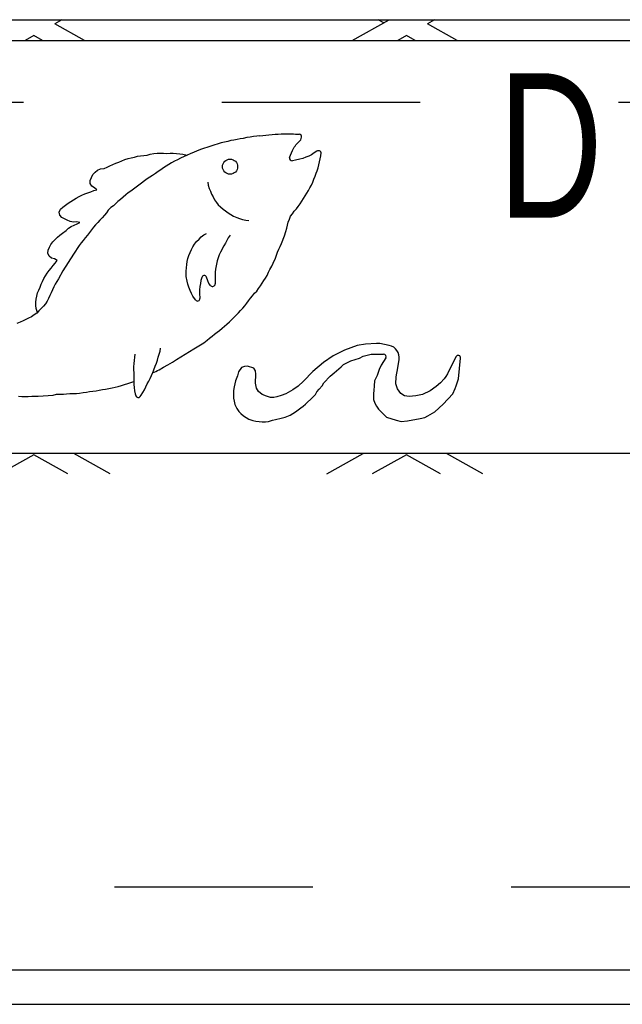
# Model space of a CAD drawing. Header units: feet. Extents: x 6 to 219, y -47 to 30.
# Tile 38 of 47: x 181.757 to 182.061, y 22.015 to 22.512. Entities that reach past the tile are written whole.
import ezdxf
from ezdxf.enums import TextEntityAlignment as Align

# ---------------------------------------------------------------- set-up
doc = ezdxf.new("R2010")
doc.units = ezdxf.units.FT
doc.header["$MEASUREMENT"] = 0
doc.linetypes.add('F', pattern=[0.15000000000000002, 0.1, -0.05])
doc.layers.add('HATCH', color=247, linetype='Continuous')
doc.styles.add('HOLLOW', font='HOLLOW', dxfattribs={"width": 0.8})

msp = doc.modelspace()

# ---------------------------------------------------------------- linework, layer by layer
at = {"layer": 'HATCH'}
for p, q in [((180.6110139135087, 22.51180949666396), (183.682667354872, 22.51180949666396)), ((181.7780201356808, 22.51180949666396), (181.7744509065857, 22.50980180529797)), ((181.7894534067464, 22.50136289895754), (181.7744509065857, 22.50980180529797)), ((181.9244381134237, 22.50136289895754), (181.9430098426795, 22.51180949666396)), ((181.9402790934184, 22.51027345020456), (181.9375483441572, 22.51180949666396)), ((181.9659339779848, 22.51180949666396), (181.9623647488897, 22.50980180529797)), ((181.9773672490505, 22.50136289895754), (181.9623647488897, 22.50980180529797)), ((181.763827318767, 22.50382603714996), (181.7594484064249, 22.50136289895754)), ((181.768206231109, 22.50136289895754), (181.763827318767, 22.50382603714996)), ((181.951741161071, 22.50382603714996), (181.947362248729, 22.50136289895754)), ((181.9561200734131, 22.50136289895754), (181.951741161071, 22.50382603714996)), ((181.463917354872, 22.50136289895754), (182.838917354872, 22.50136289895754)), ((181.8762752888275, 22.45310689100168), (181.874586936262, 22.45283439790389)), ((181.8778602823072, 22.45331791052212), (181.8762752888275, 22.45310689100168)), ((181.8583384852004, 22.44964184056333), (181.8478447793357, 22.44636196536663)), ((181.8600289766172, 22.45006704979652), (181.8583384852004, 22.44964184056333)), ((181.8616230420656, 22.45045613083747), (181.8600289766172, 22.45006704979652)), ((181.8632326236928, 22.45081495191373), (181.8616230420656, 22.45045613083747)), ((181.8647638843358, 22.45113577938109), (181.8632326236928, 22.45081495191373)), ((181.8663298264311, 22.45146148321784), (181.8647638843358, 22.45113577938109)), ((181.867877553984, 22.45173952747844), (181.8663298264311, 22.45146148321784)), ((181.8694702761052, 22.45197857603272), (181.867877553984, 22.45173952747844)), ((181.8712947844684, 22.45232089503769), (181.8694702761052, 22.45197857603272)), ((181.8730033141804, 22.45262996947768), (181.8712947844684, 22.45232089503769)), ((181.874586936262, 22.45283439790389), (181.8730033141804, 22.45262996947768)), ((181.8984962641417, 22.45114999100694), (181.898854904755, 22.45252012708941)), ((181.8161187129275, 22.44295574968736), (181.8177014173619, 22.44322983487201)), ((181.8177014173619, 22.44322983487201), (181.8192985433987, 22.4432792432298)), ((181.8192985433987, 22.4432792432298), (181.82099437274, 22.44352385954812)), ((181.82099437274, 22.44352385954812), (181.8225690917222, 22.44403646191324)), ((181.8225690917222, 22.44403646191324), (181.8243000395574, 22.44428349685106)), ((181.8243000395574, 22.44428349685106), (181.8260587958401, 22.44442375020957)), ((181.8260587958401, 22.44442375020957), (181.8276528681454, 22.44449038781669)), ((181.8276528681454, 22.44449038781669), (181.8293059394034, 22.44447480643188)), ((181.8293059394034, 22.44447480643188), (181.8308840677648, 22.44435200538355)), ((181.8308840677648, 22.44435200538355), (181.8325676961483, 22.44444340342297)), ((181.8325676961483, 22.44444340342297), (181.8341852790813, 22.44454213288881)), ((181.8341852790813, 22.44454213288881), (181.8357996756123, 22.44432927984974)), ((181.8357996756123, 22.44432927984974), (181.8375221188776, 22.44410129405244)), ((181.8375221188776, 22.44410129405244), (181.839075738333, 22.44392337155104)), ((181.8411907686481, 22.44352885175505), (181.837824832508, 22.44197019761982)), ((181.839075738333, 22.44392337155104), (181.8412051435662, 22.44353466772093)), ((181.8426477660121, 22.44411834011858), (181.8411907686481, 22.44352885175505)), ((181.8478447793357, 22.44636196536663), (181.8426477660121, 22.44411834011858)), ((181.9025028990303, 22.44300283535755), (181.9010242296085, 22.44244250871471)), ((181.9039149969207, 22.44370242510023), (181.9025028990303, 22.44300283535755)), ((181.9052287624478, 22.44461310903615), (181.9039149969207, 22.44370242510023)), ((181.9065607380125, 22.44547115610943), (181.9052287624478, 22.44461310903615)), ((181.9069463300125, 22.44564826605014), (181.9065607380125, 22.44547115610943)), ((181.9082554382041, 22.44160247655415), (181.908604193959, 22.44313051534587)), ((181.9087722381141, 22.44472555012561), (181.9085695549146, 22.4451033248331)), ((181.908604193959, 22.44313051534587), (181.9087722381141, 22.44472555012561)), ((181.8007953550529, 22.43750114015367), (181.8022749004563, 22.43815683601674)), ((181.8022749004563, 22.43815683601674), (181.8037360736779, 22.43878006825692)), ((181.8037360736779, 22.43878006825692), (181.8052355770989, 22.43947357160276)), ((181.8052355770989, 22.43947357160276), (181.8067259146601, 22.4400181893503)), ((181.8067259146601, 22.4400181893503), (181.8082771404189, 22.44057740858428)), ((181.8082771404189, 22.44057740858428), (181.8097692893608, 22.44122644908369)), ((181.8097692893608, 22.44122644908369), (181.8113752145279, 22.441742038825)), ((181.8113752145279, 22.441742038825), (181.812964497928, 22.44213662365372)), ((181.812964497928, 22.44213662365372), (181.8145718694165, 22.4425509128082)), ((181.8145718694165, 22.4425509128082), (181.8161187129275, 22.44295574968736)), ((181.8319540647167, 22.43875029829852), (181.8305977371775, 22.43792220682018)), ((181.8333571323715, 22.43962982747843), (181.8319540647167, 22.43875029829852)), ((181.8348565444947, 22.44045279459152), (181.8333571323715, 22.43962982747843)), ((181.8363051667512, 22.44121853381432), (181.8348565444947, 22.44045279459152)), ((181.837824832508, 22.44197019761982), (181.8363051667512, 22.44121853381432)), ((181.8957641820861, 22.44097731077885), (181.8942808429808, 22.4407066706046)), ((181.8979709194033, 22.441462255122), (181.8957641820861, 22.44097731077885)), ((181.8995311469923, 22.44188469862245), (181.8979709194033, 22.441462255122)), ((181.9010242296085, 22.44244250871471), (181.8995311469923, 22.44188469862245)), ((181.9071856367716, 22.437029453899), (181.907563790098, 22.43855634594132)), ((181.907563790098, 22.43855634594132), (181.9079797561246, 22.44006328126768)), ((181.9079797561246, 22.44006328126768), (181.9082554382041, 22.44160247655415)), ((181.7928753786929, 22.43227669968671), (181.7936881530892, 22.43368638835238)), ((181.7936881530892, 22.43368638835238), (181.7947639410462, 22.43495858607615)), ((181.7947639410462, 22.43495858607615), (181.7959876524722, 22.43593327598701)), ((181.7959876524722, 22.43593327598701), (181.7974820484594, 22.43658399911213)), ((181.7974820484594, 22.43658399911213), (181.7992544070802, 22.43674062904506)), ((181.7992544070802, 22.43674062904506), (181.8007953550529, 22.43750114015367)), ((181.8237054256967, 22.43331022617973), (181.8223389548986, 22.43238894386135)), ((181.8251433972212, 22.43429369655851), (181.8237054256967, 22.43331022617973)), ((181.8265056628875, 22.43522439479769), (181.8251433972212, 22.43429369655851)), ((181.8278797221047, 22.43616733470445), (181.8265056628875, 22.43522439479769)), ((181.8292466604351, 22.43704300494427), (181.8278797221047, 22.43616733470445)), ((181.8305977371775, 22.43792220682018), (181.8292466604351, 22.43704300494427)), ((181.9057188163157, 22.43285577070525), (181.9062490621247, 22.43434106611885)), ((181.9062490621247, 22.43434106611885), (181.9067808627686, 22.43558801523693)), ((181.9067808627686, 22.43558801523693), (181.9071856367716, 22.437029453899)), ((181.7923086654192, 22.42919176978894), (181.7923126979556, 22.43078820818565)), ((181.7931886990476, 22.42790050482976), (181.7923086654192, 22.42919176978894)), ((181.7923126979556, 22.43078820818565), (181.7928753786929, 22.43227669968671)), ((181.8168002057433, 22.42831258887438), (181.8154679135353, 22.42728437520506)), ((181.8181907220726, 22.42943489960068), (181.8168002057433, 22.42831258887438)), ((181.8196689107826, 22.43058545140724), (181.8181907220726, 22.42943489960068)), ((181.8209757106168, 22.43151393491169), (181.8196689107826, 22.43058545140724)), ((181.8223389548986, 22.43238894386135), (181.8209757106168, 22.43151393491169)), ((181.8515472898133, 22.4298649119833), (181.8518296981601, 22.42829257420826)), ((181.8518296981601, 22.42829257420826), (181.8522761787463, 22.42673279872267)), ((181.9030736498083, 22.42702865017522), (181.9038316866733, 22.42842481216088)), ((181.9038316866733, 22.42842481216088), (181.9044854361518, 22.42995103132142)), ((181.9044854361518, 22.42995103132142), (181.9051106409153, 22.43139475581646)), ((181.9051106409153, 22.43139475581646), (181.9057188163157, 22.43285577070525)), ((181.786768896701, 22.42262072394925), (181.7881338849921, 22.42338560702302)), ((181.7881338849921, 22.42338560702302), (181.7896288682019, 22.42391836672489)), ((181.7896288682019, 22.42391836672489), (181.7911005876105, 22.42447491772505)), ((181.7911005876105, 22.42447491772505), (181.7926131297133, 22.42505902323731)), ((181.7926131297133, 22.42505902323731), (181.7940852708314, 22.42563469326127)), ((181.7944958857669, 22.42702133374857), (181.7931886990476, 22.42790050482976)), ((181.7940852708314, 22.42563469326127), (181.7956645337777, 22.42596402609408)), ((181.7956645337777, 22.42596402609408), (181.7944958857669, 22.42702133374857)), ((181.8102368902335, 22.4234415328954), (181.8088547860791, 22.42230039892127)), ((181.8114847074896, 22.42443066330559), (181.8102368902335, 22.4234415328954)), ((181.8127561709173, 22.42535795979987), (181.8114847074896, 22.42443066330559)), ((181.8141044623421, 22.42628872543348), (181.8127561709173, 22.42535795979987)), ((181.8154679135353, 22.42728437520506), (181.8141044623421, 22.42628872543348)), ((181.8522761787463, 22.42673279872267), (181.8528730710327, 22.42525553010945)), ((181.8528730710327, 22.42525553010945), (181.8535213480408, 22.42381783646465)), ((181.8535213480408, 22.42381783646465), (181.8542418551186, 22.42243102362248)), ((181.9006585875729, 22.42299797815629), (181.9015134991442, 22.42430594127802)), ((181.9015134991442, 22.42430594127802), (181.9024102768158, 22.42559975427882)), ((181.9024102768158, 22.42559975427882), (181.9030736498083, 22.42702865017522)), ((181.7785676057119, 22.41729312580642), (181.7798067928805, 22.41830231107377)), ((181.7798067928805, 22.41830231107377), (181.7811600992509, 22.41920476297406)), ((181.7811600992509, 22.41920476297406), (181.7825318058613, 22.42009651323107)), ((181.7825318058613, 22.42009651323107), (181.7838954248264, 22.4209550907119)), ((181.7838954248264, 22.4209550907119), (181.7852969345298, 22.4217861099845)), ((181.7852969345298, 22.4217861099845), (181.786768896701, 22.42262072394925)), ((181.8051235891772, 22.41899878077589), (181.80396180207, 22.41789667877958)), ((181.8062962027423, 22.42004694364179), (181.8051235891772, 22.41899878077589)), ((181.8076215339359, 22.42119325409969), (181.8062962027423, 22.42004694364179)), ((181.8088547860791, 22.42230039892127), (181.8076215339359, 22.42119325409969)), ((181.8542418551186, 22.42243102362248), (181.855029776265, 22.4210434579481)), ((181.855029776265, 22.4210434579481), (181.8559139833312, 22.41968564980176)), ((181.8559139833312, 22.41968564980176), (181.8569022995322, 22.41845673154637)), ((181.8569022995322, 22.41845673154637), (181.8580581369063, 22.41738571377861)), ((181.8971939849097, 22.41764007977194), (181.8981177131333, 22.41891072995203)), ((181.8981177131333, 22.41891072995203), (181.8990799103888, 22.42025801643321)), ((181.8990799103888, 22.42025801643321), (181.8998868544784, 22.42161461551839)), ((181.8998868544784, 22.42161461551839), (181.9006585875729, 22.42299797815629)), ((181.7767074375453, 22.41480923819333), (181.7773985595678, 22.41621766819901)), ((181.7769205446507, 22.4132411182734), (181.7767074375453, 22.41480923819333)), ((181.7779388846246, 22.41205052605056), (181.7769205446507, 22.4132411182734)), ((181.7773985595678, 22.41621766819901), (181.7785676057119, 22.41729312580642)), ((181.7994277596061, 22.41317953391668), (181.7982529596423, 22.41194310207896)), ((181.8004361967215, 22.41446646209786), (181.7994277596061, 22.41317953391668)), ((181.8014363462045, 22.41580016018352), (181.8004361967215, 22.41446646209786)), ((181.8026202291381, 22.41709278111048), (181.8014363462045, 22.41580016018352)), ((181.80396180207, 22.41789667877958), (181.8026202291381, 22.41709278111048)), ((181.8580581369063, 22.41738571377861), (181.8592901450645, 22.41632184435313)), ((181.8592901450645, 22.41632184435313), (181.8605865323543, 22.41535316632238)), ((181.8605865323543, 22.41535316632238), (181.8619134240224, 22.41435561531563)), ((181.8619134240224, 22.41435561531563), (181.8632700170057, 22.41354867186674)), ((181.8632700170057, 22.41354867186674), (181.8646137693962, 22.41267089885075)), ((181.8932349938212, 22.41265794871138), (181.894245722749, 22.41398209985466)), ((181.894245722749, 22.41398209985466), (181.895160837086, 22.41525123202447)), ((181.895160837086, 22.41525123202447), (181.8962470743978, 22.41638563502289)), ((181.8962470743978, 22.41638563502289), (181.8971939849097, 22.41764007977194)), ((181.7793423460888, 22.41132298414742), (181.7779388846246, 22.41205052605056)), ((181.7807599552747, 22.41065888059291), (181.7793423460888, 22.41132298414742)), ((181.7822643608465, 22.41002792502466), (181.7807599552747, 22.41065888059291)), ((181.7839545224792, 22.40978152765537), (181.7822643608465, 22.41002792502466)), ((181.7827353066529, 22.40744168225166), (181.7842661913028, 22.40820168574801)), ((181.7855305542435, 22.40986401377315), (181.7839545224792, 22.40978152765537)), ((181.7842661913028, 22.40820168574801), (181.7856856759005, 22.40890259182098)), ((181.7871012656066, 22.40958249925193), (181.7855305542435, 22.40986401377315)), ((181.7856856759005, 22.40890259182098), (181.7871012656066, 22.40958249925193)), ((181.7949909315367, 22.40830061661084), (181.7939499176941, 22.40710438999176)), ((181.7960710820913, 22.4095482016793), (181.7949909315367, 22.40830061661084)), ((181.7971245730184, 22.41070981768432), (181.7960710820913, 22.4095482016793)), ((181.7982529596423, 22.41194310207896), (181.7971245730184, 22.41070981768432)), ((181.8646137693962, 22.41267089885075), (181.8661559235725, 22.4120060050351)), ((181.8661559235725, 22.4120060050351), (181.8676561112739, 22.4115063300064)), ((181.8676561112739, 22.4115063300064), (181.8691649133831, 22.41100817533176)), ((181.8691649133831, 22.41100817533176), (181.870713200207, 22.41068839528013)), ((181.870713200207, 22.41068839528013), (181.872280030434, 22.41046457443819)), ((181.8917677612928, 22.40814271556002), (181.8922032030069, 22.40965437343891)), ((181.8922032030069, 22.40965437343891), (181.892716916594, 22.41116846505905)), ((181.892716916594, 22.41116846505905), (181.8932349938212, 22.41265794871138)), ((181.7770262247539, 22.40307996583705), (181.7783576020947, 22.40417784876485)), ((181.7783576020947, 22.40417784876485), (181.7801714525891, 22.40558336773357)), ((181.7801714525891, 22.40558336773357), (181.7813644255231, 22.40660973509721)), ((181.7813644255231, 22.40660973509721), (181.7827353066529, 22.40744168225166)), ((181.7918976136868, 22.40455852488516), (181.7909054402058, 22.40320846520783)), ((181.7928951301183, 22.40582829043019), (181.7918976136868, 22.40455852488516)), ((181.7939499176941, 22.40710438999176), (181.7928951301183, 22.40582829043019)), ((181.848261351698, 22.40235593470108), (181.8496518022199, 22.40326370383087)), ((181.8496518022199, 22.40326370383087), (181.850996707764, 22.40406310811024)), ((181.8902035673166, 22.40279911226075), (181.8909594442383, 22.40500988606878)), ((181.8909594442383, 22.40500988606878), (181.8913729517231, 22.40661667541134)), ((181.8913729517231, 22.40661667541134), (181.8917677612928, 22.40814271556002)), ((181.7717182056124, 22.39707806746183), (181.7724792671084, 22.39850016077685)), ((181.7724792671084, 22.39850016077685), (181.7734666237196, 22.39979858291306)), ((181.7734666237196, 22.39979858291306), (181.7746419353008, 22.40092466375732)), ((181.7746419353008, 22.40092466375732), (181.7758021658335, 22.40207853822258)), ((181.7758021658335, 22.40207853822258), (181.7770262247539, 22.40307996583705)), ((181.7877303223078, 22.39922592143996), (181.7867857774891, 22.39790080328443)), ((181.7887616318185, 22.40052706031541), (181.7877303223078, 22.39922592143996)), ((181.7897696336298, 22.40181645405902), (181.7887616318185, 22.40052706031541)), ((181.7909054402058, 22.40320846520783), (181.7897696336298, 22.40181645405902)), ((181.8440743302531, 22.39728516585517), (181.8449194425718, 22.39862693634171)), ((181.8449194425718, 22.39862693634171), (181.8458498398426, 22.39988861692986)), ((181.8458498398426, 22.39988861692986), (181.8471831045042, 22.40118358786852)), ((181.8471831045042, 22.40118358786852), (181.848261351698, 22.40235593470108)), ((181.8605142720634, 22.39907463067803), (181.8597000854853, 22.3977231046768)), ((181.8611298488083, 22.40051538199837), (181.8605142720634, 22.39907463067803)), ((181.861924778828, 22.4018609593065), (181.8611298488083, 22.40051538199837)), ((181.8628017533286, 22.40320203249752), (181.861924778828, 22.4018609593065)), ((181.8881268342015, 22.39747512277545), (181.888742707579, 22.39900732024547)), ((181.888742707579, 22.39900732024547), (181.8902035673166, 22.40279911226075)), ((181.7709710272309, 22.39401573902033), (181.7710174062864, 22.39563110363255)), ((181.7715778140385, 22.39257576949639), (181.7709710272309, 22.39401573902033)), ((181.7710174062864, 22.39563110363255), (181.7717182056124, 22.39707806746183)), ((181.7838824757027, 22.39362366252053), (181.7785221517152, 22.3851586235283)), ((181.7848217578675, 22.39502148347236), (181.7838824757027, 22.39362366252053)), ((181.7857427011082, 22.39644397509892), (181.7848217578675, 22.39502148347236)), ((181.7867857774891, 22.39790080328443), (181.7857427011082, 22.39644397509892)), ((181.8419982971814, 22.39293880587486), (181.8426390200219, 22.39445255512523)), ((181.8426390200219, 22.39445255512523), (181.8433259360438, 22.39587039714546)), ((181.8433259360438, 22.39587039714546), (181.8440743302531, 22.39728516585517)), ((181.8580449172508, 22.3946052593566), (181.8574019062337, 22.3931545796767)), ((181.8597000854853, 22.3977231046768), (181.8580449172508, 22.3946052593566)), ((181.886154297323, 22.39309631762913), (181.8868137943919, 22.39458293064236)), ((181.8868137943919, 22.39458293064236), (181.8874349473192, 22.39602085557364)), ((181.8874349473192, 22.39602085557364), (181.8881268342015, 22.39747512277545)), ((181.7727841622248, 22.39154924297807), (181.7715778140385, 22.39257576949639)), ((181.7743372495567, 22.3912023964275), (181.7727841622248, 22.39154924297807)), ((181.7736172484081, 22.38779323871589), (181.7745690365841, 22.38911328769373)), ((181.7756196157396, 22.39029851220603), (181.7743372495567, 22.3912023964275)), ((181.7745690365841, 22.38911328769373), (181.7756196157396, 22.39029851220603)), ((181.8409955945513, 22.38829514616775), (181.8411801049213, 22.38984739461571)), ((181.8411801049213, 22.38984739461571), (181.8415508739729, 22.39137298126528)), ((181.8415508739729, 22.39137298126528), (181.8419982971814, 22.39293880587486)), ((181.8560447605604, 22.38860553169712), (181.855483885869, 22.38607510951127)), ((181.8563878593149, 22.39014398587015), (181.8560447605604, 22.38860553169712)), ((181.8568376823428, 22.39169627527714), (181.8563878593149, 22.39014398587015)), ((181.8574019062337, 22.3931545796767), (181.8568376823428, 22.39169627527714)), ((181.8838432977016, 22.38748963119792), (181.8844976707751, 22.38905531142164)), ((181.8844976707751, 22.38905531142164), (181.8857414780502, 22.39154297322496)), ((181.8857414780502, 22.39154297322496), (181.886154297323, 22.39309631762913)), ((181.7697294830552, 22.38263837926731), (181.77060010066, 22.38395801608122)), ((181.77060010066, 22.38395801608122), (181.7715884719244, 22.38525789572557)), ((181.7715884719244, 22.38525789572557), (181.7726237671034, 22.38645056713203)), ((181.7726237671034, 22.38645056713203), (181.7736172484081, 22.38779323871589)), ((181.7785221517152, 22.3851586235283), (181.7762331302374, 22.38116169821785)), ((181.8406469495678, 22.38504700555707), (181.8408069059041, 22.38660886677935)), ((181.8407497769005, 22.38222414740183), (181.8406469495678, 22.38504700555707)), ((181.8408069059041, 22.38660886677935), (181.8409955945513, 22.38829514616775)), ((181.8553806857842, 22.38442936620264), (181.8553058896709, 22.38285974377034)), ((181.855483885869, 22.38607510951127), (181.8553806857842, 22.38442936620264)), ((181.8815510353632, 22.38284471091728), (181.8821374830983, 22.38452149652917)), ((181.8821374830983, 22.38452149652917), (181.8829037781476, 22.38591404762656)), ((181.8829037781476, 22.38591404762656), (181.8838432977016, 22.38748963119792)), ((181.767610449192, 22.37837706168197), (181.7682159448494, 22.37983887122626)), ((181.7682159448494, 22.37983887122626), (181.768939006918, 22.38123900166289)), ((181.768939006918, 22.38123900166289), (181.7697294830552, 22.38263837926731)), ((181.7746561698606, 22.3784550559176), (181.7739922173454, 22.3770222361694)), ((181.7754281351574, 22.37981560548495), (181.7746561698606, 22.3784550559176)), ((181.7762331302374, 22.38116169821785), (181.7754281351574, 22.37981560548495)), ((181.8411135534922, 22.37994896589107), (181.8407497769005, 22.38222414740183)), ((181.8415248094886, 22.37843753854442), (181.8411135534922, 22.37994896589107)), ((181.8419566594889, 22.37688151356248), (181.8415248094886, 22.37843753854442)), ((181.8478735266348, 22.37878807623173), (181.8476293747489, 22.37719986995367)), ((181.8481381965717, 22.38033929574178), (181.8478735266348, 22.37878807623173)), ((181.8485132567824, 22.38183271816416), (181.8481381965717, 22.38033929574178)), ((181.851541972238, 22.38016546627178), (181.8509022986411, 22.38195002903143)), ((181.8521344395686, 22.37869883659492), (181.851541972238, 22.38016546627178)), ((181.8531515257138, 22.37766521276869), (181.8521344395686, 22.37869883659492)), ((181.8553058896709, 22.38285974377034), (181.8552665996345, 22.38125452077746)), ((181.8552665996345, 22.38125452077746), (181.8552924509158, 22.37855390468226)), ((181.8781414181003, 22.37755622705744), (181.878944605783, 22.37889819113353)), ((181.878944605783, 22.37889819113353), (181.8797688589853, 22.38025023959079)), ((181.8797688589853, 22.38025023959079), (181.8806917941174, 22.38151821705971)), ((181.8806917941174, 22.38151821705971), (181.8815510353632, 22.38284471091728)), ((181.7653019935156, 22.37244075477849), (181.765803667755, 22.37398700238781)), ((181.765803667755, 22.37398700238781), (181.7664501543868, 22.37543957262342)), ((181.7664501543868, 22.37543957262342), (181.7670389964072, 22.37690224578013)), ((181.7670389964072, 22.37690224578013), (181.767610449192, 22.37837706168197)), ((181.7725724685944, 22.37409463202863), (181.7719495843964, 22.37264496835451)), ((181.77321381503, 22.37564784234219), (181.7725724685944, 22.37409463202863)), ((181.7739922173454, 22.3770222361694), (181.77321381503, 22.37564784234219)), ((181.8426273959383, 22.37521675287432), (181.8419566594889, 22.37688151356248)), ((181.843431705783, 22.37379400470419), (181.8426273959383, 22.37521675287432)), ((181.8440992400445, 22.37236226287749), (181.843431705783, 22.37379400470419)), ((181.8476293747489, 22.37719986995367), (181.8473890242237, 22.37556156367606)), ((181.8473890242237, 22.37556156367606), (181.8474617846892, 22.37391145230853)), ((181.8474617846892, 22.37391145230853), (181.8476516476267, 22.37127446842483)), ((181.8742110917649, 22.37258424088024), (181.8751651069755, 22.37382725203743)), ((181.8751651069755, 22.37382725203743), (181.8762480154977, 22.37496616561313)), ((181.8762480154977, 22.37496616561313), (181.87719777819, 22.37628331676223)), ((181.87719777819, 22.37628331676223), (181.8781414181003, 22.37755622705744)), ((181.7648879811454, 22.36770591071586), (181.7649162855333, 22.36927998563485)), ((181.7649162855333, 22.36927998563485), (181.7650300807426, 22.37089460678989)), ((181.7650300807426, 22.37089460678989), (181.7653019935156, 22.37244075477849)), ((181.7696857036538, 22.36852046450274), (181.7686802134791, 22.36726707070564)), ((181.770577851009, 22.36980455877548), (181.7696857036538, 22.36852046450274)), ((181.7713146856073, 22.37118428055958), (181.770577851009, 22.36980455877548)), ((181.7719495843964, 22.37264496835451), (181.7713146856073, 22.37118428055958)), ((181.8453694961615, 22.37048435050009), (181.8440992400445, 22.37236226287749)), ((181.8702366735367, 22.36750289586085), (181.8712106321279, 22.36880529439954)), ((181.8712106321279, 22.36880529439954), (181.8721983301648, 22.37003015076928)), ((181.8721983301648, 22.37003015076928), (181.8731790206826, 22.37133755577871)), ((181.8731790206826, 22.37133755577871), (181.8742110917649, 22.37258424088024)), ((181.7653154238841, 22.36384629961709), (181.7640562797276, 22.36289958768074)), ((181.7650661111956, 22.36614174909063), (181.7648879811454, 22.36770591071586)), ((181.7656590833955, 22.36417688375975), (181.7650661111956, 22.36614174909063)), ((181.7664510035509, 22.36493867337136), (181.7653154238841, 22.36384629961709)), ((181.767591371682, 22.36612584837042), (181.7664510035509, 22.36493867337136)), ((181.7686802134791, 22.36726707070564), (181.767591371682, 22.36612584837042)), ((181.8659042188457, 22.36278718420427), (181.8670666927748, 22.36394272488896)), ((181.8670666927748, 22.36394272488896), (181.8681288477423, 22.36514142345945)), ((181.8681288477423, 22.36514142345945), (181.8691807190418, 22.36634083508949)), ((181.8691807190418, 22.36634083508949), (181.8702366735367, 22.36750289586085)), ((181.7569098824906, 22.35922007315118), (181.7553092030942, 22.35855307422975)), ((181.7584087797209, 22.35995282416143), (181.7569098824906, 22.35922007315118)), ((181.7598569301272, 22.36056360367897), (181.7584087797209, 22.35995282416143)), ((181.7612656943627, 22.36126768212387), (181.7598569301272, 22.36056360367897)), ((181.7627438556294, 22.36203865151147), (181.7612656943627, 22.36126768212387)), ((181.7640562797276, 22.36289958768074), (181.7627438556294, 22.36203865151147)), ((181.8612767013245, 22.35826801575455), (181.862482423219, 22.35939439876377)), ((181.862482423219, 22.35939439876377), (181.8635803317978, 22.36051310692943)), ((181.8635803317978, 22.36051310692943), (181.8647533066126, 22.36166669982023)), ((181.8647533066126, 22.36166669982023), (181.8659042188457, 22.36278718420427)), ((181.8550067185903, 22.35318868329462), (181.856260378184, 22.35420931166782)), ((181.856260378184, 22.35420931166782), (181.8575141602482, 22.35515760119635)), ((181.8575141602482, 22.35515760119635), (181.8587814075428, 22.35621618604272)), ((181.8587814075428, 22.35621618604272), (181.8599723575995, 22.35723966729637)), ((181.8599723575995, 22.35723966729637), (181.8612767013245, 22.35826801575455)), ((181.8445145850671, 22.34587344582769), (181.8495182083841, 22.34892191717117)), ((181.8495182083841, 22.34892191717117), (181.8512626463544, 22.3501818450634)), ((181.8512626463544, 22.3501818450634), (181.8525279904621, 22.35116519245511)), ((181.8525279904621, 22.35116519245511), (181.8537305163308, 22.35220214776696)), ((181.8537305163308, 22.35220214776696), (181.8550067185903, 22.35318868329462)), ((181.8271191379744, 22.34310728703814), (181.8275128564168, 22.34463947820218)), ((181.8275128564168, 22.34463947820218), (181.8277744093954, 22.34619394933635)), ((181.920603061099, 22.34516654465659), (181.9148193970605, 22.34237211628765)), ((181.9269207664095, 22.34752623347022), (181.920603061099, 22.34516654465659)), ((181.9311439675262, 22.34815138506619), (181.9269207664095, 22.34752623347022)), ((181.9367468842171, 22.34856272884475), (181.9311439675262, 22.34815138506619)), ((181.9383595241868, 22.3484815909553), (181.9367468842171, 22.34856272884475)), ((181.943100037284, 22.34753518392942), (181.9383595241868, 22.3484815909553)), ((181.8143966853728, 22.33996823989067), (181.8142333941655, 22.33841086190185)), ((181.8146275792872, 22.34156679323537), (181.8143966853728, 22.33996823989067)), ((181.8147595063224, 22.34313637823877), (181.8146275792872, 22.34156679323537)), ((181.8256471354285, 22.33857596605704), (181.8261982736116, 22.34010811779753)), ((181.8261982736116, 22.34010811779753), (181.8266515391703, 22.34160516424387)), ((181.8266515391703, 22.34160516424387), (181.8271191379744, 22.34310728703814)), ((181.9099042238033, 22.33895338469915), (181.9044997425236, 22.33432701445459)), ((181.9148193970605, 22.34237211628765), (181.9099042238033, 22.33895338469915)), ((181.920026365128, 22.3378893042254), (181.9237645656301, 22.3397614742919)), ((181.9237645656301, 22.3397614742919), (181.9280980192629, 22.34116150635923)), ((181.9280980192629, 22.34116150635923), (181.9299730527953, 22.34204976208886)), ((181.9299730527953, 22.34204976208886), (181.9339953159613, 22.34309251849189)), ((181.9339953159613, 22.34309251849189), (181.9402155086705, 22.34312842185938)), ((181.9412864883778, 22.34122200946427), (181.9389989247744, 22.33751496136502)), ((181.9474275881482, 22.33625744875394), (181.9480580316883, 22.34048408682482)), ((181.9767482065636, 22.34180716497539), (181.9724226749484, 22.33328144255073)), ((181.9779302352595, 22.33075609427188), (181.9791049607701, 22.3411005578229)), ((181.814179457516, 22.33683096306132), (181.8141424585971, 22.33526295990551)), ((181.8141424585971, 22.33526295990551), (181.8142271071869, 22.33369619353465)), ((181.8142333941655, 22.33841086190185), (181.814179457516, 22.33683096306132)), ((181.823180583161, 22.33236410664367), (181.8238060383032, 22.33385852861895)), ((181.8238060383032, 22.33385852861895), (181.8244096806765, 22.3352858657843)), ((181.8244155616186, 22.33528870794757), (181.8250894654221, 22.33705395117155)), ((181.8250894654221, 22.33705395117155), (181.8256471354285, 22.33857596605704)), ((181.8671127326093, 22.33419714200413), (181.8665914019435, 22.33228180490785)), ((181.8686343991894, 22.336341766), (181.8671127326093, 22.33419714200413)), ((181.8701025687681, 22.33690404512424), (181.8686343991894, 22.336341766)), ((181.8716587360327, 22.33712009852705), (181.8701025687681, 22.33690404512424)), ((181.874771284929, 22.33600352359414), (181.8716587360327, 22.33712009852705)), ((181.8757259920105, 22.33468486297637), (181.874771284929, 22.33600352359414)), ((181.875853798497, 22.33311813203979), (181.8757259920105, 22.33468486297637)), ((181.9044997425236, 22.33432701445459), (181.8998472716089, 22.32955459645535)), ((181.9132686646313, 22.33203044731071), (181.915329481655, 22.33378311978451)), ((181.915329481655, 22.33378311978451), (181.9187642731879, 22.33670850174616)), ((181.9187642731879, 22.33670850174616), (181.920026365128, 22.3378893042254)), ((181.9380916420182, 22.33539922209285), (181.9370024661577, 22.33233976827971)), ((181.9389989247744, 22.33751496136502), (181.9380916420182, 22.33539922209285)), ((181.9465225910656, 22.33178596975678), (181.9474275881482, 22.33625744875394)), ((181.8112402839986, 22.32832140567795), (181.8127150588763, 22.32886073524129)), ((181.8127150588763, 22.32886073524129), (181.8142453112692, 22.32938068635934)), ((181.8142271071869, 22.33369619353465), (181.8142176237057, 22.33213053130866)), ((181.8142176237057, 22.33213053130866), (181.8142453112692, 22.32938068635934)), ((181.8142453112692, 22.32938068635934), (181.8143465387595, 22.32782067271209)), ((181.8210983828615, 22.32813851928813), (181.8218687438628, 22.3295152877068)), ((181.8218687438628, 22.3295152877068), (181.8225962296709, 22.33090477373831)), ((181.8225962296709, 22.33090477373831), (181.823180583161, 22.33236410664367)), ((181.86555432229, 22.32969493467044), (181.8649597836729, 22.32673835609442)), ((181.8665914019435, 22.33228180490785), (181.86555432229, 22.32969493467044)), ((181.8756591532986, 22.32853512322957), (181.875853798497, 22.33311813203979)), ((181.8998472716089, 22.32955459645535), (181.8970916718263, 22.32707327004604)), ((181.9101791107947, 22.328603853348), (181.9132686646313, 22.33203044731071)), ((181.9357378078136, 22.32974049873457), (181.9354370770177, 22.32725364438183)), ((181.9370024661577, 22.33233976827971), (181.9357378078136, 22.32974049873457)), ((181.9464336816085, 22.32811794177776), (181.9465225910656, 22.33178596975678)), ((181.9707656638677, 22.33062535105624), (181.9688858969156, 22.32873210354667)), ((181.9716424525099, 22.33192450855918), (181.9707656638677, 22.33062535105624)), ((181.9724226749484, 22.33328144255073), (181.9716424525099, 22.33192450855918)), ((181.9768410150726, 22.32723835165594), (181.9779302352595, 22.33075609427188)), ((181.7887096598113, 22.32373643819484), (181.7904496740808, 22.3239609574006)), ((181.7904496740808, 22.3239609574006), (181.7919996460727, 22.32424067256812)), ((181.7919996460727, 22.32424067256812), (181.7936101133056, 22.32447270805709)), ((181.7936101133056, 22.32447270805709), (181.7952617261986, 22.32468029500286)), ((181.7952617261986, 22.32468029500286), (181.7968604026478, 22.32500037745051)), ((181.7968604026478, 22.32500037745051), (181.7984298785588, 22.32524165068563)), ((181.7984298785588, 22.32524165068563), (181.8000483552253, 22.32551445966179)), ((181.8000483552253, 22.32551445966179), (181.8017313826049, 22.3258456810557)), ((181.8017313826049, 22.3258456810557), (181.8033382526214, 22.32614816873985)), ((181.8033382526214, 22.32614816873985), (181.8049006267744, 22.32650116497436)), ((181.8049006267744, 22.32650116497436), (181.8064311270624, 22.3268764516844)), ((181.8064311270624, 22.3268764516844), (181.808113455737, 22.32737637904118)), ((181.808113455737, 22.32737637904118), (181.8096706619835, 22.32787318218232)), ((181.8096706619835, 22.32787318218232), (181.8112402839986, 22.32832140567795)), ((181.8143465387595, 22.32782067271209), (181.8144394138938, 22.32626104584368)), ((181.8144394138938, 22.32626104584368), (181.8146678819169, 22.32460999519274)), ((181.8146678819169, 22.32460999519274), (181.8150520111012, 22.32305821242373)), ((181.8180056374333, 22.32243013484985), (181.8188951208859, 22.3237937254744)), ((181.8188951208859, 22.3237937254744), (181.8196031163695, 22.3252000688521)), ((181.8196031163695, 22.3252000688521), (181.8202948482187, 22.32666954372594)), ((181.8202948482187, 22.32666954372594), (181.8210983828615, 22.32813851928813)), ((181.864537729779, 22.32482157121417), (181.8644845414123, 22.32248522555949)), ((181.8649597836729, 22.32673835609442), (181.864537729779, 22.32482157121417)), ((181.8762082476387, 22.32602364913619), (181.8756591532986, 22.32853512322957)), ((181.8771303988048, 22.32435138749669), (181.8762082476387, 22.32602364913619)), ((181.8789432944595, 22.32275317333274), (181.8771303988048, 22.32435138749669)), ((181.8944010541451, 22.32507062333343), (181.8910025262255, 22.3231012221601)), ((181.8970916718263, 22.32707327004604), (181.8944010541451, 22.32507062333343)), ((181.9058376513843, 22.32277829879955), (181.906631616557, 22.32415798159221)), ((181.906631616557, 22.32415798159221), (181.9077539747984, 22.32541812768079)), ((181.9077539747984, 22.32541812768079), (181.909313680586, 22.32721912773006)), ((181.909313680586, 22.32721912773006), (181.9101791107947, 22.328603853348)), ((181.9352397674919, 22.32484223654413), (181.9352087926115, 22.32324735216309)), ((181.9354370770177, 22.32725364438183), (181.9352397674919, 22.32484223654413)), ((181.9473163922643, 22.32557926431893), (181.9464336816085, 22.32811794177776)), ((181.9490037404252, 22.32333548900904), (181.9473163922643, 22.32557926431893)), ((181.9636952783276, 22.32457523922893), (181.9598120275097, 22.32271925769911)), ((181.9667452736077, 22.32688530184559), (181.9636952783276, 22.32457523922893)), ((181.9688858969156, 22.32873210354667), (181.9667452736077, 22.32688530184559)), ((181.9750823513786, 22.32310690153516), (181.9762911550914, 22.32574197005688)), ((181.9762911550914, 22.32574197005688), (181.9768410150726, 22.32723835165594)), ((181.7560799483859, 22.32204129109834), (181.75774699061, 22.32182507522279)), ((181.75774699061, 22.32182507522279), (181.7593499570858, 22.32180569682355)), ((181.7593499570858, 22.32180569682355), (181.7609516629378, 22.32182925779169)), ((181.7609516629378, 22.32182925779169), (181.7628384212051, 22.32189189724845)), ((181.7628384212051, 22.32189189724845), (181.7644185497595, 22.32191544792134)), ((181.7644185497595, 22.32191544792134), (181.7660380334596, 22.32198912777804)), ((181.7660380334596, 22.32198912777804), (181.7736734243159, 22.32252191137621)), ((181.7736734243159, 22.32252191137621), (181.7752321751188, 22.32288825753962)), ((181.7752321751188, 22.32288825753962), (181.7770318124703, 22.32296974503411)), ((181.7770318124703, 22.32296974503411), (181.7787583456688, 22.32300526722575)), ((181.7787583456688, 22.32300526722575), (181.7803692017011, 22.3231992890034)), ((181.7803692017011, 22.3231992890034), (181.7820625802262, 22.32322131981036)), ((181.7820625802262, 22.32322131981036), (181.7836660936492, 22.32324901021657)), ((181.7836660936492, 22.32324901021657), (181.7853661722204, 22.32331919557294)), ((181.7853661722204, 22.32331919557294), (181.7869647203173, 22.32351103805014)), ((181.7869647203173, 22.32351103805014), (181.7887096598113, 22.32373643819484)), ((181.8150520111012, 22.32305821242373), (181.8152982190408, 22.32219986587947)), ((181.817478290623, 22.32176670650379), (181.8180056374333, 22.32243013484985)), ((181.8644845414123, 22.32248522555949), (181.8646229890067, 22.32092291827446)), ((181.8646229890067, 22.32092291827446), (181.8648820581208, 22.31938198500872)), ((181.8648820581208, 22.31938198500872), (181.8652848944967, 22.31768879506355)), ((181.8812329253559, 22.3219033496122), (181.8789432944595, 22.32275317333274)), ((181.8832550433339, 22.32130954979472), (181.8812329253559, 22.3219033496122)), ((181.8848539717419, 22.32126278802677), (181.8832550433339, 22.32130954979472)), ((181.8863965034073, 22.32170407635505), (181.8848539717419, 22.32126278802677)), ((181.8886305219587, 22.3223381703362), (181.8863965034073, 22.32170407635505)), ((181.8910025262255, 22.3231012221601), (181.8886305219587, 22.3223381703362)), ((181.9009062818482, 22.31796789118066), (181.9044840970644, 22.32139720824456)), ((181.9044840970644, 22.32139720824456), (181.9058376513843, 22.32277829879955)), ((181.9352087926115, 22.32324735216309), (181.9352019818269, 22.32033398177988)), ((181.9352019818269, 22.32033398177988), (181.9357735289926, 22.31844091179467)), ((181.9507650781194, 22.32215722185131), (181.9490037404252, 22.32333548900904)), ((181.9530692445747, 22.32175556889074), (181.9507650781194, 22.32215722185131)), ((181.956481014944, 22.32206684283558), (181.9530692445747, 22.32175556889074)), ((181.9598120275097, 22.32271925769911), (181.956481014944, 22.32206684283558)), ((181.9703620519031, 22.31789339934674), (181.9750823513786, 22.32310690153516)), ((181.8652848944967, 22.31768879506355), (181.8661581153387, 22.31567653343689)), ((181.8661581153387, 22.31567653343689), (181.867167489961, 22.31425711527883)), ((181.867167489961, 22.31425711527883), (181.8683142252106, 22.31315146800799)), ((181.8944637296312, 22.31322486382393), (181.8957723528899, 22.31413590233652)), ((181.8957723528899, 22.31413590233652), (181.8971819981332, 22.31503564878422)), ((181.8971819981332, 22.31503564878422), (181.898430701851, 22.31599827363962)), ((181.898430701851, 22.31599827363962), (181.8996894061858, 22.31694743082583)), ((181.8996894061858, 22.31694743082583), (181.9009062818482, 22.31796789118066)), ((181.9357735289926, 22.31844091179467), (181.9366132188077, 22.31695460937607)), ((181.9366132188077, 22.31695460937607), (181.9376047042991, 22.31533526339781)), ((181.9376047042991, 22.31533526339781), (181.9417839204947, 22.3114155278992)), ((181.9624882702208, 22.31205003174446), (181.9661170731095, 22.31410974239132)), ((181.9661170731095, 22.31410974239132), (181.9703620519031, 22.31789339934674)), ((181.8683142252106, 22.31315146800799), (181.8695233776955, 22.31205181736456)), ((181.8695233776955, 22.31205181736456), (181.8708589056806, 22.31123479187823)), ((181.8708589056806, 22.31123479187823), (181.8722134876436, 22.31040336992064)), ((181.8722134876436, 22.31040336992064), (181.8743512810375, 22.30975133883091)), ((181.8743512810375, 22.30975133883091), (181.8758927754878, 22.30941258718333)), ((181.8758927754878, 22.30941258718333), (181.877432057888, 22.30912929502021)), ((181.877432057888, 22.30912929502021), (181.8790801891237, 22.30903413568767)), ((181.8790801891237, 22.30903413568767), (181.8806679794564, 22.30897144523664)), ((181.8806679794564, 22.30897144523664), (181.8822276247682, 22.30918940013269)), ((181.8822276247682, 22.30918940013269), (181.8841376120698, 22.30979441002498)), ((181.8841376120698, 22.30979441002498), (181.8856803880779, 22.31011474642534)), ((181.8856803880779, 22.31011474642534), (181.8885607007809, 22.31078885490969)), ((181.8885607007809, 22.31078885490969), (181.8905710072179, 22.31135070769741)), ((181.8905710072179, 22.31135070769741), (181.8931033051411, 22.31235543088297)), ((181.8931033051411, 22.31235543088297), (181.8944637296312, 22.31322486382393)), ((181.9417839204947, 22.3114155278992), (181.9465241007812, 22.30979646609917)), ((181.9465241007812, 22.30979646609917), (181.9490696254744, 22.30916463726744)), ((181.9490696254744, 22.30916463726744), (181.9523792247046, 22.30957967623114)), ((181.9523792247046, 22.30957967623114), (181.9586328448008, 22.31068900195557)), ((181.9586328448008, 22.31068900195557), (181.9610284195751, 22.31123358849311)), ((181.961034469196, 22.31123697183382), (181.9624882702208, 22.31205003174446)), ((182.838917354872, 22.29302956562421), (181.463917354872, 22.29302956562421)), ((181.763827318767, 22.29242296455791), (181.746598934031, 22.28273199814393)), ((181.781055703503, 22.28273199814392), (181.763827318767, 22.29242296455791)), ((181.8023028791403, 22.28273199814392), (181.7839960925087, 22.29302956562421)), ((181.9115886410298, 22.28273199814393), (181.9298954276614, 22.29302956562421)), ((181.951741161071, 22.29242296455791), (181.934512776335, 22.28273199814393)), ((181.968969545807, 22.28273199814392), (181.951741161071, 22.29242296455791)), ((181.9902167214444, 22.28273199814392), (181.9719099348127, 22.29302956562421)), ((180.6110139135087, 22.03264282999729), (183.682667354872, 22.03264282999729))]:
    msp.add_line(p, q, dxfattribs=at)
at = {"layer": 'HATCH', "linetype": 'Continuous'}
msp.add_line((180.764698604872, 22.01528390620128), (183.538136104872, 22.01528390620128), dxfattribs=at)
at = {"layer": 'HATCH', "linetype": 'F'}
msp.add_lwpolyline([(182.1045423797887, 22.47014282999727, -0.4142132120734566), (182.1253756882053, 22.44930949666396), (182.1253756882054, 22.09514282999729, -0.414213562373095), (182.104542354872, 22.07430949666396), (181.4587090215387, 22.07430949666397, -0.414213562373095), (181.4378756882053, 22.0951428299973), (181.4378756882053, 22.44930949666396, -0.414213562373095), (181.4587090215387, 22.47014282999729), (182.1041496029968, 22.47014282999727)], format="xyb", dxfattribs=at)
at = {"layer": 'HATCH'}
msp.add_circle((181.8628238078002, 22.4376915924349), 0.00381778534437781, dxfattribs=at)
for centre, radius, start, end in [((181.89764564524, 22.4528366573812), 0.00125, 345.3316119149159, 88.85360782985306), ((181.907468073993, 22.4445123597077), 0.00125, 28.21439054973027, 114.6702434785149), ((181.8940564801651, 22.44193637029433), 0.00125, 161.0329087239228, 280.3400698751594), ((181.8497256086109, 22.38152824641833), 0.00125, 19.72013496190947, 165.9022221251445), ((181.8540425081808, 22.37854193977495), 0.00125, 224.537955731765, 0.5484393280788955), ((181.846404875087, 22.37118470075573), 0.00125, 214.0751779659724, 4.118191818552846), ((181.9418764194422, 22.34140613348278), 0.006249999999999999, 351.5163333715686, 78.70977430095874), ((181.9402227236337, 22.34187844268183), 0.00125, 328.3218889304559, 90.33071139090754), ((181.9778629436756, 22.34124160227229), 0.00125, 353.5212008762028, 153.0990071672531), ((181.8164997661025, 22.3225445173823), 0.00125, 196.0049977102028, 321.5194667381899)]:
    msp.add_arc(centre, radius, start, end, dxfattribs=at)
msp.add_spline([(181.8778602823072, 22.45331791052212), (181.8900911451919, 22.45422679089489), (181.8976706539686, 22.45408640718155)], degree=3, dxfattribs=at)
for points, knots in [([(181.8928743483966, 22.44234265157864), (181.8934139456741, 22.44391268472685), (181.8946990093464, 22.44719700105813), (181.8970099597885, 22.44998950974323), (181.8984962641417, 22.45114999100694)], [0.1534263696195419, 0.1534263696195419, 0.1534263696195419, 0.1534263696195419, 0.5499691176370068, 0.9991922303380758, 0.9991922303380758, 0.9991922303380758, 0.9991922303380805]), ([(181.8237223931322, 22.33365867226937), (181.8248377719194, 22.33419502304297), (181.8320323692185, 22.33777059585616), (181.8387940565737, 22.34215995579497), (181.8445145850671, 22.34587344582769)], [0.8313243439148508, 0.8313243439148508, 0.8313243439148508, 0.8313243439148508, 1.128555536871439, 2.761658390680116, 2.761658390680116, 2.761658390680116, 2.761658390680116])]:
    msp.add_open_spline(points, degree=3, knots=knots, dxfattribs=at)

# ---------------------------------------------------------------- texts
at = {"layer": 'HATCH', "style": 'HOLLOW', "width": 0.75}
msp.add_text('D', height=0.07291666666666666, dxfattribs=at).set_placement((182.0243943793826, 22.44835681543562), align=Align.MIDDLE)

doc.saveas('drawing.dxf')
